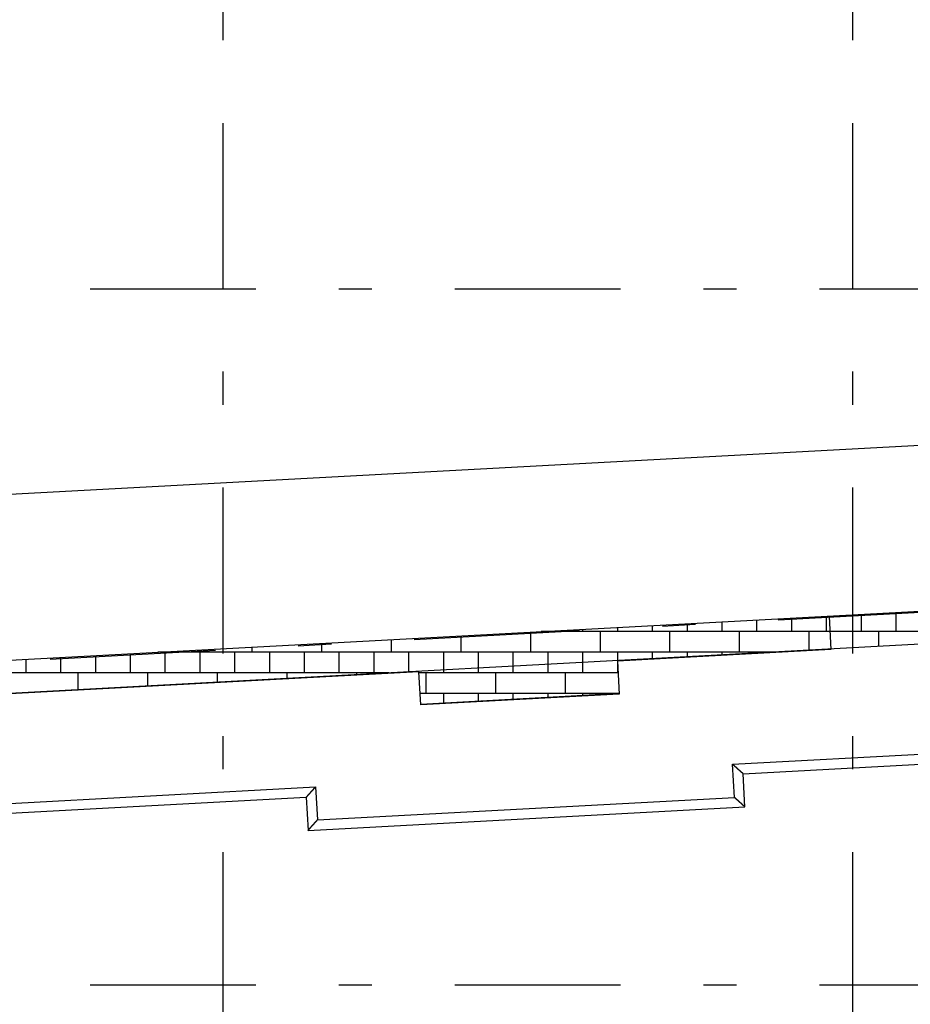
# Model space of a CAD drawing. Extents: x 2 to 87, y -108 to 11.
# Tile 19 of 210: x 24.91 to 27.6, y -93.57 to -90.6. Entities that reach past the tile are written whole.
import ezdxf

# ---------------------------------------------------------------- set-up
doc = ezdxf.new("R2010")
doc.units = 0
doc.header["$MEASUREMENT"] = 0
doc.linetypes.add('DASHDOT', pattern=[1, 0.5, -0.25, 0, -0.25])
for name, color, linetype in [('11', 7, 'CONTINUOUS'), ('18', 7, 'CONTINUOUS'), ('2', 7, 'CONTINUOUS'), ('5', 7, 'CONTINUOUS')]:
    doc.layers.add(name, color=color, linetype=linetype)

msp = doc.modelspace()

# ---------------------------------------------------------------- linework, layer by layer
at = {"layer": '11', "color": 62, "linetype": 'Continuous'}
for p, q in [((31.7703, -92.1576), (27.3568, -92.3961)), ((27.3568, -92.3961), (27.3622, -92.4959)), ((27.3622, -92.4959), (26.7184, -92.5307)), ((26.7184, -92.5307), (26.7238, -92.6305)), ((26.1193, -92.5631), (24.4667, -92.6523)), ((26.1247, -92.6629), (26.1193, -92.5631)), ((26.7238, -92.6305), (26.1247, -92.6629)), ((27.0658, -92.8424), (27.7095, -92.8076)), ((27.0712, -92.9423), (27.0658, -92.8424)), ((27.0973, -92.8707), (27.7411, -92.836)), ((27.1027, -92.9706), (27.0973, -92.8707)), ((24.814, -92.9641), (25.8076, -92.9104)), ((25.8076, -92.9104), (25.813, -93.0102)), ((24.8456, -92.9924), (25.7793, -92.942)), ((25.7793, -92.942), (25.7847, -93.0418)), ((25.813, -93.0102), (27.0712, -92.9423)), ((25.7847, -93.0418), (27.1027, -92.9706))]:
    msp.add_line(p, q, dxfattribs=at)
for points in [[(27.0739, -92.8497), (27.0738, -92.8496), (27.0737, -92.8495), (27.0736, -92.8494), (27.0735, -92.8493), (27.0733, -92.8492), (27.0732, -92.8491), (27.0731, -92.849), (27.073, -92.849), (27.0729, -92.8489), (27.0728, -92.8488), (27.0727, -92.8487), (27.0726, -92.8486), (27.0725, -92.8485), (27.0724, -92.8484), (27.0723, -92.8483), (27.0722, -92.8482), (27.0721, -92.8481), (27.072, -92.8481), (27.0719, -92.848), (27.0718, -92.8479), (27.0717, -92.8478), (27.0716, -92.8477), (27.0715, -92.8476), (27.0714, -92.8475), (27.0713, -92.8474), (27.0712, -92.8473), (27.0711, -92.8472), (27.071, -92.8471), (27.0709, -92.8471), (27.0708, -92.847), (27.0707, -92.8469), (27.0706, -92.8468), (27.0705, -92.8467), (27.0704, -92.8466), (27.0703, -92.8465), (27.0702, -92.8464), (27.0701, -92.8463), (27.07, -92.8462), (27.0699, -92.8461), (27.0698, -92.846), (27.0697, -92.846), (27.0696, -92.8459), (27.0695, -92.8458), (27.0694, -92.8457), (27.0693, -92.8456), (27.0692, -92.8455), (27.0691, -92.8454), (27.069, -92.8453), (27.0689, -92.8452), (27.0688, -92.8451), (27.0687, -92.845), (27.0686, -92.8449), (27.0685, -92.8448), (27.0683, -92.8448), (27.0682, -92.8447), (27.0681, -92.8446), (27.068, -92.8445), (27.0679, -92.8444), (27.0678, -92.8443), (27.0677, -92.8442), (27.0676, -92.8441), (27.0675, -92.844), (27.0674, -92.8439), (27.0673, -92.8438), (27.0672, -92.8437), (27.0671, -92.8436), (27.067, -92.8435), (27.0669, -92.8434), (27.0668, -92.8434), (27.0667, -92.8433), (27.0666, -92.8432), (27.0665, -92.8431), (27.0664, -92.843), (27.0663, -92.8429), (27.0662, -92.8428), (27.0661, -92.8427), (27.066, -92.8426), (27.0659, -92.8425), (27.0658, -92.8424)], [(27.0833, -92.8581), (27.0832, -92.858), (27.0831, -92.8579), (27.083, -92.8579), (27.0829, -92.8578), (27.0828, -92.8577), (27.0827, -92.8576), (27.0826, -92.8576), (27.0826, -92.8575), (27.0825, -92.8574), (27.0824, -92.8573), (27.0823, -92.8572), (27.0822, -92.8572), (27.0821, -92.8571), (27.082, -92.857), (27.0819, -92.8569), (27.0818, -92.8568), (27.0818, -92.8568), (27.0817, -92.8567), (27.0816, -92.8566), (27.0815, -92.8565), (27.0814, -92.8564), (27.0813, -92.8564), (27.0812, -92.8563), (27.0811, -92.8562), (27.081, -92.8561), (27.0809, -92.856), (27.0809, -92.856), (27.0808, -92.8559), (27.0807, -92.8558), (27.0806, -92.8557), (27.0805, -92.8556), (27.0804, -92.8556), (27.0803, -92.8555), (27.0802, -92.8554), (27.0801, -92.8553), (27.08, -92.8552), (27.0799, -92.8551), (27.0798, -92.8551), (27.0798, -92.855), (27.0797, -92.8549), (27.0796, -92.8548), (27.0795, -92.8547), (27.0794, -92.8546), (27.0793, -92.8546), (27.0792, -92.8545), (27.0791, -92.8544), (27.079, -92.8543), (27.0789, -92.8542), (27.0788, -92.8541), (27.0787, -92.854), (27.0786, -92.854), (27.0785, -92.8539), (27.0784, -92.8538), (27.0783, -92.8537), (27.0783, -92.8536), (27.0782, -92.8535), (27.0781, -92.8534), (27.078, -92.8534), (27.0779, -92.8533), (27.0778, -92.8532), (27.0777, -92.8531), (27.0776, -92.853), (27.0775, -92.8529), (27.0774, -92.8528), (27.0773, -92.8528), (27.0772, -92.8527), (27.0771, -92.8526), (27.077, -92.8525), (27.0769, -92.8524), (27.0768, -92.8523), (27.0767, -92.8522), (27.0766, -92.8521), (27.0765, -92.8521), (27.0764, -92.852), (27.0763, -92.8519), (27.0762, -92.8518), (27.0761, -92.8517), (27.076, -92.8516), (27.0759, -92.8515), (27.0758, -92.8514), (27.0757, -92.8514), (27.0756, -92.8513), (27.0755, -92.8512), (27.0754, -92.8511), (27.0753, -92.851), (27.0752, -92.8509), (27.0751, -92.8508), (27.075, -92.8507), (27.0749, -92.8506), (27.0748, -92.8506), (27.0747, -92.8505), (27.0746, -92.8504), (27.0745, -92.8503), (27.0744, -92.8502), (27.0744, -92.8501), (27.0743, -92.85), (27.0742, -92.8499), (27.0741, -92.8498), (27.074, -92.8498), (27.0739, -92.8497)], [(27.0908, -92.8649), (27.0907, -92.8648), (27.0907, -92.8647), (27.0906, -92.8647), (27.0905, -92.8646), (27.0905, -92.8646), (27.0904, -92.8645), (27.0903, -92.8645), (27.0903, -92.8644), (27.0902, -92.8643), (27.0901, -92.8643), (27.0901, -92.8642), (27.09, -92.8642), (27.0899, -92.8641), (27.0899, -92.864), (27.0898, -92.864), (27.0897, -92.8639), (27.0897, -92.8639), (27.0896, -92.8638), (27.0895, -92.8637), (27.0895, -92.8637), (27.0894, -92.8636), (27.0893, -92.8636), (27.0893, -92.8635), (27.0892, -92.8634), (27.0891, -92.8634), (27.0891, -92.8633), (27.089, -92.8632), (27.0889, -92.8632), (27.0888, -92.8631), (27.0888, -92.8631), (27.0887, -92.863), (27.0886, -92.8629), (27.0886, -92.8629), (27.0885, -92.8628), (27.0884, -92.8627), (27.0883, -92.8627), (27.0883, -92.8626), (27.0882, -92.8625), (27.0881, -92.8625), (27.0881, -92.8624), (27.088, -92.8623), (27.0879, -92.8623), (27.0878, -92.8622), (27.0878, -92.8621), (27.0877, -92.8621), (27.0876, -92.862), (27.0875, -92.8619), (27.0875, -92.8619), (27.0874, -92.8618), (27.0873, -92.8617), (27.0872, -92.8617), (27.0872, -92.8616), (27.0871, -92.8615), (27.087, -92.8615), (27.0869, -92.8614), (27.0868, -92.8613), (27.0868, -92.8613), (27.0867, -92.8612), (27.0866, -92.8611), (27.0865, -92.8611), (27.0865, -92.861), (27.0864, -92.8609), (27.0863, -92.8608), (27.0862, -92.8608), (27.0861, -92.8607), (27.0861, -92.8606), (27.086, -92.8606), (27.0859, -92.8605), (27.0858, -92.8604), (27.0857, -92.8603), (27.0857, -92.8603), (27.0856, -92.8602), (27.0855, -92.8601), (27.0854, -92.8601), (27.0853, -92.86), (27.0853, -92.8599), (27.0852, -92.8598), (27.0851, -92.8598), (27.085, -92.8597), (27.0849, -92.8596), (27.0849, -92.8595), (27.0848, -92.8595), (27.0847, -92.8594), (27.0846, -92.8593), (27.0845, -92.8592), (27.0844, -92.8592), (27.0844, -92.8591), (27.0843, -92.859), (27.0842, -92.8589), (27.0841, -92.8589), (27.084, -92.8588), (27.0839, -92.8587), (27.0838, -92.8586), (27.0838, -92.8586), (27.0837, -92.8585), (27.0836, -92.8584), (27.0835, -92.8583), (27.0834, -92.8583), (27.0833, -92.8582), (27.0833, -92.8581)], [(27.0957, -92.8692), (27.0956, -92.8692), (27.0956, -92.8692), (27.0956, -92.8691), (27.0955, -92.8691), (27.0955, -92.8691), (27.0954, -92.869), (27.0954, -92.869), (27.0954, -92.869), (27.0953, -92.869), (27.0953, -92.8689), (27.0953, -92.8689), (27.0952, -92.8689), (27.0952, -92.8688), (27.0952, -92.8688), (27.0951, -92.8688), (27.0951, -92.8687), (27.095, -92.8687), (27.095, -92.8686), (27.095, -92.8686), (27.0949, -92.8686), (27.0949, -92.8685), (27.0948, -92.8685), (27.0948, -92.8685), (27.0948, -92.8684), (27.0947, -92.8684), (27.0947, -92.8684), (27.0946, -92.8683), (27.0946, -92.8683), (27.0946, -92.8682), (27.0945, -92.8682), (27.0945, -92.8682), (27.0944, -92.8681), (27.0944, -92.8681), (27.0943, -92.8681), (27.0943, -92.868), (27.0942, -92.868), (27.0942, -92.8679), (27.0942, -92.8679), (27.0941, -92.8678), (27.0941, -92.8678), (27.094, -92.8678), (27.094, -92.8677), (27.0939, -92.8677), (27.0939, -92.8676), (27.0938, -92.8676), (27.0938, -92.8676), (27.0937, -92.8675), (27.0937, -92.8675), (27.0936, -92.8674), (27.0936, -92.8674), (27.0935, -92.8673), (27.0935, -92.8673), (27.0934, -92.8673), (27.0934, -92.8672), (27.0933, -92.8672), (27.0933, -92.8671), (27.0932, -92.8671), (27.0932, -92.867), (27.0931, -92.867), (27.0931, -92.8669), (27.093, -92.8669), (27.093, -92.8668), (27.0929, -92.8668), (27.0929, -92.8667), (27.0928, -92.8667), (27.0928, -92.8666), (27.0927, -92.8666), (27.0927, -92.8666), (27.0926, -92.8665), (27.0926, -92.8665), (27.0925, -92.8664), (27.0924, -92.8664), (27.0924, -92.8663), (27.0923, -92.8663), (27.0923, -92.8662), (27.0922, -92.8662), (27.0922, -92.8661), (27.0921, -92.8661), (27.0921, -92.866), (27.092, -92.866), (27.0919, -92.8659), (27.0919, -92.8658), (27.0918, -92.8658), (27.0918, -92.8657), (27.0917, -92.8657), (27.0916, -92.8656), (27.0916, -92.8656), (27.0915, -92.8655), (27.0915, -92.8655), (27.0914, -92.8654), (27.0913, -92.8654), (27.0913, -92.8653), (27.0912, -92.8653), (27.0912, -92.8652), (27.0911, -92.8651), (27.091, -92.8651), (27.091, -92.865), (27.0909, -92.865), (27.0908, -92.8649), (27.0908, -92.8649)], [(27.0973, -92.8707), (27.0973, -92.8707), (27.0973, -92.8707), (27.0973, -92.8707), (27.0973, -92.8707), (27.0973, -92.8707), (27.0973, -92.8707), (27.0973, -92.8707), (27.0973, -92.8707), (27.0973, -92.8707), (27.0973, -92.8707), (27.0973, -92.8707), (27.0973, -92.8707), (27.0973, -92.8707), (27.0973, -92.8707), (27.0973, -92.8707), (27.0973, -92.8707), (27.0973, -92.8707), (27.0973, -92.8707), (27.0973, -92.8707), (27.0973, -92.8707), (27.0973, -92.8707), (27.0973, -92.8707), (27.0972, -92.8707), (27.0972, -92.8707), (27.0972, -92.8706), (27.0972, -92.8706), (27.0972, -92.8706), (27.0972, -92.8706), (27.0972, -92.8706), (27.0972, -92.8706), (27.0972, -92.8706), (27.0972, -92.8706), (27.0972, -92.8706), (27.0971, -92.8706), (27.0971, -92.8706), (27.0971, -92.8705), (27.0971, -92.8705), (27.0971, -92.8705), (27.0971, -92.8705), (27.0971, -92.8705), (27.0971, -92.8705), (27.097, -92.8705), (27.097, -92.8705), (27.097, -92.8705), (27.097, -92.8704), (27.097, -92.8704), (27.097, -92.8704), (27.0969, -92.8704), (27.0969, -92.8704), (27.0969, -92.8704), (27.0969, -92.8704), (27.0969, -92.8703), (27.0969, -92.8703), (27.0968, -92.8703), (27.0968, -92.8703), (27.0968, -92.8703), (27.0968, -92.8703), (27.0968, -92.8702), (27.0967, -92.8702), (27.0967, -92.8702), (27.0967, -92.8702), (27.0967, -92.8702), (27.0967, -92.8701), (27.0966, -92.8701), (27.0966, -92.8701), (27.0966, -92.8701), (27.0966, -92.8701), (27.0966, -92.87), (27.0965, -92.87), (27.0965, -92.87), (27.0965, -92.87), (27.0965, -92.87), (27.0964, -92.8699), (27.0964, -92.8699), (27.0964, -92.8699), (27.0964, -92.8699), (27.0963, -92.8698), (27.0963, -92.8698), (27.0963, -92.8698), (27.0963, -92.8698), (27.0962, -92.8698), (27.0962, -92.8697), (27.0962, -92.8697), (27.0961, -92.8697), (27.0961, -92.8697), (27.0961, -92.8696), (27.0961, -92.8696), (27.096, -92.8696), (27.096, -92.8695), (27.096, -92.8695), (27.0959, -92.8695), (27.0959, -92.8695), (27.0959, -92.8694), (27.0958, -92.8694), (27.0958, -92.8694), (27.0958, -92.8694), (27.0958, -92.8693), (27.0957, -92.8693), (27.0957, -92.8693), (27.0957, -92.8692)], [(25.8003, -92.9185), (25.8004, -92.9184), (25.8005, -92.9183), (25.8006, -92.9182), (25.8007, -92.9181), (25.8008, -92.918), (25.8009, -92.9179), (25.801, -92.9178), (25.8011, -92.9177), (25.8011, -92.9176), (25.8012, -92.9175), (25.8013, -92.9174), (25.8014, -92.9173), (25.8015, -92.9172), (25.8016, -92.9171), (25.8017, -92.917), (25.8018, -92.9169), (25.8019, -92.9168), (25.802, -92.9167), (25.802, -92.9166), (25.8021, -92.9165), (25.8022, -92.9164), (25.8023, -92.9163), (25.8024, -92.9161), (25.8025, -92.916), (25.8026, -92.9159), (25.8027, -92.9158), (25.8028, -92.9157), (25.8029, -92.9156), (25.8029, -92.9155), (25.803, -92.9154), (25.8031, -92.9153), (25.8032, -92.9152), (25.8033, -92.9151), (25.8034, -92.915), (25.8035, -92.9149), (25.8036, -92.9148), (25.8037, -92.9147), (25.8038, -92.9146), (25.8039, -92.9145), (25.804, -92.9144), (25.804, -92.9143), (25.8041, -92.9142), (25.8042, -92.9141), (25.8043, -92.914), (25.8044, -92.9139), (25.8045, -92.9138), (25.8046, -92.9137), (25.8047, -92.9136), (25.8048, -92.9135), (25.8049, -92.9134), (25.805, -92.9133), (25.8051, -92.9132), (25.8052, -92.9131), (25.8052, -92.913), (25.8053, -92.9129), (25.8054, -92.9128), (25.8055, -92.9127), (25.8056, -92.9126), (25.8057, -92.9125), (25.8058, -92.9123), (25.8059, -92.9122), (25.806, -92.9121), (25.8061, -92.912), (25.8062, -92.9119), (25.8063, -92.9118), (25.8064, -92.9117), (25.8065, -92.9116), (25.8066, -92.9115), (25.8067, -92.9114), (25.8067, -92.9113), (25.8068, -92.9112), (25.8069, -92.9111), (25.807, -92.911), (25.8071, -92.9109), (25.8072, -92.9108), (25.8073, -92.9107), (25.8074, -92.9106), (25.8075, -92.9105), (25.8076, -92.9104)], [(25.7793, -92.942), (25.7793, -92.942), (25.7793, -92.942), (25.7793, -92.942), (25.7793, -92.942), (25.7793, -92.942), (25.7793, -92.942), (25.7793, -92.9419), (25.7793, -92.9419), (25.7793, -92.9419), (25.7793, -92.9419), (25.7793, -92.9419), (25.7793, -92.9419), (25.7793, -92.9419), (25.7793, -92.9419), (25.7793, -92.9419), (25.7793, -92.9419), (25.7793, -92.9419), (25.7793, -92.9419), (25.7793, -92.9419), (25.7793, -92.9419), (25.7793, -92.9419), (25.7793, -92.9419), (25.7793, -92.9419), (25.7793, -92.9419), (25.7794, -92.9419), (25.7794, -92.9418), (25.7794, -92.9418), (25.7794, -92.9418), (25.7794, -92.9418), (25.7794, -92.9418), (25.7794, -92.9418), (25.7794, -92.9418), (25.7794, -92.9418), (25.7794, -92.9418), (25.7794, -92.9417), (25.7795, -92.9417), (25.7795, -92.9417), (25.7795, -92.9417), (25.7795, -92.9417), (25.7795, -92.9417), (25.7795, -92.9417), (25.7795, -92.9417), (25.7795, -92.9416), (25.7796, -92.9416), (25.7796, -92.9416), (25.7796, -92.9416), (25.7796, -92.9416), (25.7796, -92.9416), (25.7796, -92.9415), (25.7796, -92.9415), (25.7797, -92.9415), (25.7797, -92.9415), (25.7797, -92.9415), (25.7797, -92.9415), (25.7797, -92.9414), (25.7797, -92.9414), (25.7798, -92.9414), (25.7798, -92.9414), (25.7798, -92.9414), (25.7798, -92.9413), (25.7798, -92.9413), (25.7798, -92.9413), (25.7799, -92.9413), (25.7799, -92.9413), (25.7799, -92.9412), (25.7799, -92.9412), (25.7799, -92.9412), (25.78, -92.9412), (25.78, -92.9412), (25.78, -92.9411), (25.78, -92.9411), (25.78, -92.9411), (25.7801, -92.9411), (25.7801, -92.941), (25.7801, -92.941), (25.7801, -92.941), (25.7802, -92.941), (25.7802, -92.9409), (25.7802, -92.9409), (25.7802, -92.9409), (25.7803, -92.9408), (25.7803, -92.9408), (25.7803, -92.9408), (25.7803, -92.9408), (25.7804, -92.9407), (25.7804, -92.9407), (25.7804, -92.9407), (25.7804, -92.9407), (25.7805, -92.9406), (25.7805, -92.9406), (25.7805, -92.9406), (25.7805, -92.9405), (25.7806, -92.9405), (25.7806, -92.9405), (25.7806, -92.9404), (25.7807, -92.9404), (25.7807, -92.9404), (25.7807, -92.9403), (25.7807, -92.9403), (25.7808, -92.9403)], [(25.7808, -92.9403), (25.7808, -92.9402), (25.7808, -92.9402), (25.7809, -92.9402), (25.7809, -92.9401), (25.7809, -92.9401), (25.781, -92.9401), (25.781, -92.94), (25.781, -92.94), (25.7811, -92.94), (25.7811, -92.9399), (25.7811, -92.9399), (25.7812, -92.9399), (25.7812, -92.9398), (25.7812, -92.9398), (25.7813, -92.9397), (25.7813, -92.9397), (25.7813, -92.9397), (25.7814, -92.9396), (25.7814, -92.9396), (25.7814, -92.9395), (25.7815, -92.9395), (25.7815, -92.9395), (25.7815, -92.9394), (25.7816, -92.9394), (25.7816, -92.9393), (25.7816, -92.9393), (25.7817, -92.9393), (25.7817, -92.9392), (25.7818, -92.9392), (25.7818, -92.9391), (25.7818, -92.9391), (25.7819, -92.939), (25.7819, -92.939), (25.782, -92.939), (25.782, -92.9389), (25.782, -92.9389), (25.7821, -92.9388), (25.7821, -92.9388), (25.7822, -92.9387), (25.7822, -92.9387), (25.7822, -92.9386), (25.7823, -92.9386), (25.7823, -92.9385), (25.7824, -92.9385), (25.7824, -92.9385), (25.7824, -92.9384), (25.7825, -92.9384), (25.7825, -92.9383), (25.7826, -92.9383), (25.7826, -92.9382), (25.7827, -92.9382), (25.7827, -92.9381), (25.7828, -92.9381), (25.7828, -92.938), (25.7828, -92.938), (25.7829, -92.9379), (25.7829, -92.9379), (25.783, -92.9378), (25.783, -92.9378), (25.7831, -92.9377), (25.7831, -92.9377), (25.7832, -92.9376), (25.7832, -92.9376), (25.7833, -92.9375), (25.7833, -92.9374), (25.7834, -92.9374), (25.7834, -92.9373), (25.7835, -92.9373), (25.7835, -92.9372), (25.7835, -92.9372), (25.7836, -92.9371), (25.7836, -92.9371), (25.7837, -92.937), (25.7837, -92.937), (25.7838, -92.9369), (25.7838, -92.9368), (25.7839, -92.9368), (25.784, -92.9367), (25.784, -92.9367), (25.7841, -92.9366), (25.7841, -92.9366), (25.7842, -92.9365), (25.7842, -92.9364), (25.7843, -92.9364), (25.7843, -92.9363), (25.7844, -92.9363), (25.7844, -92.9362), (25.7845, -92.9361), (25.7845, -92.9361), (25.7846, -92.936), (25.7846, -92.936), (25.7847, -92.9359), (25.7847, -92.9358), (25.7848, -92.9358), (25.7849, -92.9357), (25.7849, -92.9357), (25.785, -92.9356), (25.785, -92.9355), (25.7851, -92.9355), (25.7851, -92.9354)], [(25.7851, -92.9354), (25.7852, -92.9353), (25.7853, -92.9353), (25.7853, -92.9352), (25.7854, -92.9352), (25.7854, -92.9351), (25.7855, -92.935), (25.7855, -92.935), (25.7856, -92.9349), (25.7857, -92.9348), (25.7857, -92.9348), (25.7858, -92.9347), (25.7858, -92.9346), (25.7859, -92.9346), (25.786, -92.9345), (25.786, -92.9344), (25.7861, -92.9344), (25.7861, -92.9343), (25.7862, -92.9342), (25.7863, -92.9342), (25.7863, -92.9341), (25.7864, -92.934), (25.7864, -92.934), (25.7865, -92.9339), (25.7866, -92.9338), (25.7866, -92.9337), (25.7867, -92.9337), (25.7868, -92.9336), (25.7868, -92.9335), (25.7869, -92.9335), (25.7869, -92.9334), (25.787, -92.9333), (25.7871, -92.9333), (25.7871, -92.9332), (25.7872, -92.9331), (25.7873, -92.933), (25.7873, -92.933), (25.7874, -92.9329), (25.7875, -92.9328), (25.7875, -92.9327), (25.7876, -92.9327), (25.7877, -92.9326), (25.7877, -92.9325), (25.7878, -92.9325), (25.7879, -92.9324), (25.7879, -92.9323), (25.788, -92.9322), (25.7881, -92.9322), (25.7881, -92.9321), (25.7882, -92.932), (25.7883, -92.9319), (25.7883, -92.9319), (25.7884, -92.9318), (25.7885, -92.9317), (25.7885, -92.9316), (25.7886, -92.9315), (25.7887, -92.9315), (25.7887, -92.9314), (25.7888, -92.9313), (25.7889, -92.9312), (25.7889, -92.9312), (25.789, -92.9311), (25.7891, -92.931), (25.7892, -92.9309), (25.7892, -92.9308), (25.7893, -92.9308), (25.7894, -92.9307), (25.7894, -92.9306), (25.7895, -92.9305), (25.7896, -92.9304), (25.7897, -92.9304), (25.7897, -92.9303), (25.7898, -92.9302), (25.7899, -92.9301), (25.79, -92.93), (25.79, -92.93), (25.7901, -92.9299), (25.7902, -92.9298), (25.7902, -92.9297), (25.7903, -92.9296), (25.7904, -92.9296), (25.7905, -92.9295), (25.7905, -92.9294), (25.7906, -92.9293), (25.7907, -92.9292), (25.7908, -92.9291), (25.7908, -92.9291), (25.7909, -92.929), (25.791, -92.9289), (25.7911, -92.9288), (25.7911, -92.9287), (25.7912, -92.9286), (25.7913, -92.9286), (25.7914, -92.9285), (25.7914, -92.9284), (25.7915, -92.9283), (25.7916, -92.9282), (25.7917, -92.9281), (25.7918, -92.928), (25.7918, -92.928), (25.7919, -92.9279)], [(25.7919, -92.9279), (25.792, -92.9278), (25.7921, -92.9277), (25.7921, -92.9276), (25.7922, -92.9275), (25.7923, -92.9274), (25.7924, -92.9273), (25.7925, -92.9273), (25.7925, -92.9272), (25.7926, -92.9271), (25.7927, -92.927), (25.7928, -92.9269), (25.7928, -92.9268), (25.7929, -92.9267), (25.793, -92.9266), (25.7931, -92.9266), (25.7932, -92.9265), (25.7932, -92.9264), (25.7933, -92.9263), (25.7934, -92.9262), (25.7935, -92.9261), (25.7936, -92.926), (25.7936, -92.9259), (25.7937, -92.9258), (25.7938, -92.9257), (25.7939, -92.9257), (25.794, -92.9256), (25.794, -92.9255), (25.7941, -92.9254), (25.7942, -92.9253), (25.7943, -92.9252), (25.7944, -92.9251), (25.7945, -92.925), (25.7945, -92.9249), (25.7946, -92.9248), (25.7947, -92.9247), (25.7948, -92.9247), (25.7949, -92.9246), (25.7949, -92.9245), (25.795, -92.9244), (25.7951, -92.9243), (25.7952, -92.9242), (25.7953, -92.9241), (25.7954, -92.924), (25.7955, -92.9239), (25.7955, -92.9238), (25.7956, -92.9237), (25.7957, -92.9236), (25.7958, -92.9235), (25.7959, -92.9234), (25.796, -92.9233), (25.796, -92.9233), (25.7961, -92.9232), (25.7962, -92.9231), (25.7963, -92.923), (25.7964, -92.9229), (25.7965, -92.9228), (25.7966, -92.9227), (25.7966, -92.9226), (25.7967, -92.9225), (25.7968, -92.9224), (25.7969, -92.9223), (25.797, -92.9222), (25.7971, -92.9221), (25.7972, -92.922), (25.7973, -92.9219), (25.7973, -92.9218), (25.7974, -92.9217), (25.7975, -92.9216), (25.7976, -92.9215), (25.7977, -92.9214), (25.7978, -92.9213), (25.7979, -92.9212), (25.7979, -92.9211), (25.798, -92.921), (25.7981, -92.9209), (25.7982, -92.9208), (25.7983, -92.9207), (25.7984, -92.9206), (25.7985, -92.9206), (25.7986, -92.9205), (25.7987, -92.9204), (25.7987, -92.9203), (25.7988, -92.9202), (25.7989, -92.9201), (25.799, -92.92), (25.7991, -92.9199), (25.7992, -92.9198), (25.7993, -92.9197), (25.7994, -92.9196), (25.7994, -92.9195), (25.7995, -92.9194), (25.7996, -92.9193), (25.7997, -92.9192), (25.7998, -92.9191), (25.7999, -92.919), (25.8, -92.9189), (25.8001, -92.9188), (25.8002, -92.9187), (25.8002, -92.9186), (25.8003, -92.9185)], [(27.0792, -92.9495), (27.0791, -92.9494), (27.079, -92.9493), (27.0789, -92.9493), (27.0788, -92.9492), (27.0787, -92.9491), (27.0786, -92.949), (27.0785, -92.9489), (27.0784, -92.9488), (27.0783, -92.9487), (27.0782, -92.9486), (27.0781, -92.9485), (27.078, -92.9484), (27.0779, -92.9483), (27.0778, -92.9483), (27.0777, -92.9482), (27.0776, -92.9481), (27.0775, -92.948), (27.0774, -92.9479), (27.0773, -92.9478), (27.0772, -92.9477), (27.0771, -92.9476), (27.077, -92.9475), (27.0769, -92.9474), (27.0768, -92.9473), (27.0767, -92.9473), (27.0766, -92.9472), (27.0765, -92.9471), (27.0764, -92.947), (27.0763, -92.9469), (27.0762, -92.9468), (27.0761, -92.9467), (27.076, -92.9466), (27.0759, -92.9465), (27.0758, -92.9464), (27.0757, -92.9463), (27.0756, -92.9462), (27.0755, -92.9462), (27.0754, -92.9461), (27.0753, -92.946), (27.0752, -92.9459), (27.0751, -92.9458), (27.075, -92.9457), (27.0749, -92.9456), (27.0748, -92.9455), (27.0747, -92.9454), (27.0746, -92.9453), (27.0745, -92.9452), (27.0744, -92.9451), (27.0743, -92.945), (27.0742, -92.945), (27.0741, -92.9449), (27.074, -92.9448), (27.0739, -92.9447), (27.0738, -92.9446), (27.0737, -92.9445), (27.0736, -92.9444), (27.0735, -92.9443), (27.0734, -92.9442), (27.0733, -92.9441), (27.0731, -92.944), (27.073, -92.9439), (27.0729, -92.9438), (27.0728, -92.9437), (27.0727, -92.9437), (27.0726, -92.9436), (27.0725, -92.9435), (27.0724, -92.9434), (27.0723, -92.9433), (27.0722, -92.9432), (27.0721, -92.9431), (27.072, -92.943), (27.0719, -92.9429), (27.0718, -92.9428), (27.0717, -92.9427), (27.0716, -92.9426), (27.0715, -92.9425), (27.0714, -92.9424), (27.0713, -92.9424), (27.0712, -92.9423)], [(27.0886, -92.958), (27.0886, -92.9579), (27.0885, -92.9578), (27.0884, -92.9577), (27.0883, -92.9576), (27.0882, -92.9576), (27.0881, -92.9575), (27.088, -92.9574), (27.0879, -92.9573), (27.0879, -92.9573), (27.0878, -92.9572), (27.0877, -92.9571), (27.0876, -92.957), (27.0875, -92.9569), (27.0874, -92.9569), (27.0873, -92.9568), (27.0872, -92.9567), (27.0872, -92.9566), (27.0871, -92.9565), (27.087, -92.9565), (27.0869, -92.9564), (27.0868, -92.9563), (27.0867, -92.9562), (27.0866, -92.9561), (27.0865, -92.9561), (27.0864, -92.956), (27.0863, -92.9559), (27.0863, -92.9558), (27.0862, -92.9557), (27.0861, -92.9556), (27.086, -92.9556), (27.0859, -92.9555), (27.0858, -92.9554), (27.0857, -92.9553), (27.0856, -92.9552), (27.0855, -92.9552), (27.0854, -92.9551), (27.0853, -92.955), (27.0852, -92.9549), (27.0852, -92.9548), (27.0851, -92.9547), (27.085, -92.9547), (27.0849, -92.9546), (27.0848, -92.9545), (27.0847, -92.9544), (27.0846, -92.9543), (27.0845, -92.9542), (27.0844, -92.9541), (27.0843, -92.9541), (27.0842, -92.954), (27.0841, -92.9539), (27.084, -92.9538), (27.0839, -92.9537), (27.0838, -92.9536), (27.0837, -92.9536), (27.0836, -92.9535), (27.0836, -92.9534), (27.0835, -92.9533), (27.0834, -92.9532), (27.0833, -92.9531), (27.0832, -92.953), (27.0831, -92.953), (27.083, -92.9529), (27.0829, -92.9528), (27.0828, -92.9527), (27.0827, -92.9526), (27.0826, -92.9525), (27.0825, -92.9524), (27.0824, -92.9524), (27.0823, -92.9523), (27.0822, -92.9522), (27.0821, -92.9521), (27.082, -92.952), (27.0819, -92.9519), (27.0818, -92.9518), (27.0817, -92.9517), (27.0816, -92.9517), (27.0815, -92.9516), (27.0814, -92.9515), (27.0813, -92.9514), (27.0812, -92.9513), (27.0811, -92.9512), (27.081, -92.9511), (27.0809, -92.951), (27.0808, -92.9509), (27.0807, -92.9509), (27.0806, -92.9508), (27.0805, -92.9507), (27.0804, -92.9506), (27.0803, -92.9505), (27.0802, -92.9504), (27.0801, -92.9503), (27.08, -92.9502), (27.0799, -92.9501), (27.0798, -92.9501), (27.0797, -92.95), (27.0796, -92.9499), (27.0795, -92.9498), (27.0794, -92.9497), (27.0793, -92.9496), (27.0792, -92.9495)], [(27.0962, -92.9647), (27.0961, -92.9647), (27.0961, -92.9646), (27.096, -92.9645), (27.0959, -92.9645), (27.0959, -92.9644), (27.0958, -92.9644), (27.0957, -92.9643), (27.0957, -92.9643), (27.0956, -92.9642), (27.0955, -92.9641), (27.0955, -92.9641), (27.0954, -92.964), (27.0953, -92.964), (27.0953, -92.9639), (27.0952, -92.9638), (27.0951, -92.9638), (27.0951, -92.9637), (27.095, -92.9637), (27.0949, -92.9636), (27.0949, -92.9635), (27.0948, -92.9635), (27.0947, -92.9634), (27.0947, -92.9634), (27.0946, -92.9633), (27.0945, -92.9632), (27.0944, -92.9632), (27.0944, -92.9631), (27.0943, -92.963), (27.0942, -92.963), (27.0942, -92.9629), (27.0941, -92.9629), (27.094, -92.9628), (27.094, -92.9627), (27.0939, -92.9627), (27.0938, -92.9626), (27.0937, -92.9625), (27.0937, -92.9625), (27.0936, -92.9624), (27.0935, -92.9623), (27.0934, -92.9623), (27.0934, -92.9622), (27.0933, -92.9621), (27.0932, -92.9621), (27.0932, -92.962), (27.0931, -92.9619), (27.093, -92.9619), (27.0929, -92.9618), (27.0929, -92.9617), (27.0928, -92.9617), (27.0927, -92.9616), (27.0926, -92.9615), (27.0926, -92.9615), (27.0925, -92.9614), (27.0924, -92.9613), (27.0923, -92.9613), (27.0922, -92.9612), (27.0922, -92.9611), (27.0921, -92.961), (27.092, -92.961), (27.0919, -92.9609), (27.0919, -92.9608), (27.0918, -92.9608), (27.0917, -92.9607), (27.0916, -92.9606), (27.0915, -92.9606), (27.0915, -92.9605), (27.0914, -92.9604), (27.0913, -92.9603), (27.0912, -92.9603), (27.0911, -92.9602), (27.0911, -92.9601), (27.091, -92.9601), (27.0909, -92.96), (27.0908, -92.9599), (27.0907, -92.9598), (27.0907, -92.9598), (27.0906, -92.9597), (27.0905, -92.9596), (27.0904, -92.9595), (27.0903, -92.9595), (27.0902, -92.9594), (27.0902, -92.9593), (27.0901, -92.9592), (27.09, -92.9592), (27.0899, -92.9591), (27.0898, -92.959), (27.0897, -92.9589), (27.0897, -92.9589), (27.0896, -92.9588), (27.0895, -92.9587), (27.0894, -92.9586), (27.0893, -92.9586), (27.0892, -92.9585), (27.0892, -92.9584), (27.0891, -92.9583), (27.089, -92.9583), (27.0889, -92.9582), (27.0888, -92.9581), (27.0887, -92.958), (27.0886, -92.958)], [(27.101, -92.9691), (27.101, -92.9691), (27.101, -92.969), (27.1009, -92.969), (27.1009, -92.969), (27.1009, -92.9689), (27.1008, -92.9689), (27.1008, -92.9689), (27.1008, -92.9688), (27.1007, -92.9688), (27.1007, -92.9688), (27.1007, -92.9687), (27.1006, -92.9687), (27.1006, -92.9687), (27.1005, -92.9686), (27.1005, -92.9686), (27.1005, -92.9686), (27.1004, -92.9685), (27.1004, -92.9685), (27.1004, -92.9685), (27.1003, -92.9684), (27.1003, -92.9684), (27.1002, -92.9684), (27.1002, -92.9683), (27.1002, -92.9683), (27.1001, -92.9683), (27.1001, -92.9682), (27.1, -92.9682), (27.1, -92.9681), (27.0999, -92.9681), (27.0999, -92.9681), (27.0999, -92.968), (27.0998, -92.968), (27.0998, -92.9679), (27.0997, -92.9679), (27.0997, -92.9679), (27.0996, -92.9678), (27.0996, -92.9678), (27.0996, -92.9677), (27.0995, -92.9677), (27.0995, -92.9677), (27.0994, -92.9676), (27.0994, -92.9676), (27.0993, -92.9675), (27.0993, -92.9675), (27.0992, -92.9675), (27.0992, -92.9674), (27.0991, -92.9674), (27.0991, -92.9673), (27.099, -92.9673), (27.099, -92.9672), (27.0989, -92.9672), (27.0989, -92.9672), (27.0988, -92.9671), (27.0988, -92.9671), (27.0987, -92.967), (27.0987, -92.967), (27.0986, -92.9669), (27.0986, -92.9669), (27.0985, -92.9668), (27.0985, -92.9668), (27.0984, -92.9667), (27.0984, -92.9667), (27.0983, -92.9666), (27.0983, -92.9666), (27.0982, -92.9666), (27.0982, -92.9665), (27.0981, -92.9665), (27.0981, -92.9664), (27.098, -92.9664), (27.098, -92.9663), (27.0979, -92.9663), (27.0978, -92.9662), (27.0978, -92.9662), (27.0977, -92.9661), (27.0977, -92.9661), (27.0976, -92.966), (27.0976, -92.966), (27.0975, -92.9659), (27.0974, -92.9659), (27.0974, -92.9658), (27.0973, -92.9658), (27.0973, -92.9657), (27.0972, -92.9656), (27.0972, -92.9656), (27.0971, -92.9655), (27.097, -92.9655), (27.097, -92.9654), (27.0969, -92.9654), (27.0969, -92.9653), (27.0968, -92.9653), (27.0967, -92.9652), (27.0967, -92.9652), (27.0966, -92.9651), (27.0966, -92.9651), (27.0965, -92.965), (27.0964, -92.9649), (27.0964, -92.9649), (27.0963, -92.9648), (27.0962, -92.9648), (27.0962, -92.9647)], [(27.1027, -92.9706), (27.1027, -92.9706), (27.1027, -92.9706), (27.1027, -92.9706), (27.1027, -92.9706), (27.1027, -92.9706), (27.1027, -92.9706), (27.1027, -92.9706), (27.1027, -92.9706), (27.1027, -92.9706), (27.1027, -92.9706), (27.1027, -92.9706), (27.1027, -92.9706), (27.1027, -92.9706), (27.1027, -92.9706), (27.1027, -92.9706), (27.1027, -92.9706), (27.1027, -92.9706), (27.1027, -92.9705), (27.1027, -92.9705), (27.1027, -92.9705), (27.1027, -92.9705), (27.1026, -92.9705), (27.1026, -92.9705), (27.1026, -92.9705), (27.1026, -92.9705), (27.1026, -92.9705), (27.1026, -92.9705), (27.1026, -92.9705), (27.1026, -92.9705), (27.1026, -92.9705), (27.1026, -92.9705), (27.1026, -92.9704), (27.1025, -92.9704), (27.1025, -92.9704), (27.1025, -92.9704), (27.1025, -92.9704), (27.1025, -92.9704), (27.1025, -92.9704), (27.1025, -92.9704), (27.1025, -92.9704), (27.1024, -92.9703), (27.1024, -92.9703), (27.1024, -92.9703), (27.1024, -92.9703), (27.1024, -92.9703), (27.1024, -92.9703), (27.1024, -92.9703), (27.1023, -92.9702), (27.1023, -92.9702), (27.1023, -92.9702), (27.1023, -92.9702), (27.1023, -92.9702), (27.1023, -92.9702), (27.1022, -92.9702), (27.1022, -92.9701), (27.1022, -92.9701), (27.1022, -92.9701), (27.1022, -92.9701), (27.1021, -92.9701), (27.1021, -92.9701), (27.1021, -92.97), (27.1021, -92.97), (27.1021, -92.97), (27.102, -92.97), (27.102, -92.97), (27.102, -92.9699), (27.102, -92.9699), (27.102, -92.9699), (27.1019, -92.9699), (27.1019, -92.9699), (27.1019, -92.9698), (27.1019, -92.9698), (27.1018, -92.9698), (27.1018, -92.9698), (27.1018, -92.9697), (27.1018, -92.9697), (27.1017, -92.9697), (27.1017, -92.9697), (27.1017, -92.9697), (27.1017, -92.9696), (27.1016, -92.9696), (27.1016, -92.9696), (27.1016, -92.9696), (27.1015, -92.9695), (27.1015, -92.9695), (27.1015, -92.9695), (27.1015, -92.9695), (27.1014, -92.9694), (27.1014, -92.9694), (27.1014, -92.9694), (27.1013, -92.9693), (27.1013, -92.9693), (27.1013, -92.9693), (27.1012, -92.9693), (27.1012, -92.9692), (27.1012, -92.9692), (27.1011, -92.9692), (27.1011, -92.9691), (27.1011, -92.9691), (27.101, -92.9691)], [(25.7905, -93.0353), (25.7906, -93.0352), (25.7906, -93.0351), (25.7907, -93.0351), (25.7908, -93.035), (25.7908, -93.0349), (25.7909, -93.0349), (25.7909, -93.0348), (25.791, -93.0347), (25.7911, -93.0347), (25.7911, -93.0346), (25.7912, -93.0345), (25.7912, -93.0345), (25.7913, -93.0344), (25.7914, -93.0343), (25.7914, -93.0343), (25.7915, -93.0342), (25.7915, -93.0341), (25.7916, -93.0341), (25.7917, -93.034), (25.7917, -93.0339), (25.7918, -93.0339), (25.7918, -93.0338), (25.7919, -93.0337), (25.792, -93.0337), (25.792, -93.0336), (25.7921, -93.0335), (25.7921, -93.0335), (25.7922, -93.0334), (25.7923, -93.0333), (25.7923, -93.0332), (25.7924, -93.0332), (25.7925, -93.0331), (25.7925, -93.033), (25.7926, -93.033), (25.7927, -93.0329), (25.7927, -93.0328), (25.7928, -93.0327), (25.7929, -93.0327), (25.7929, -93.0326), (25.793, -93.0325), (25.7931, -93.0325), (25.7931, -93.0324), (25.7932, -93.0323), (25.7933, -93.0322), (25.7933, -93.0322), (25.7934, -93.0321), (25.7935, -93.032), (25.7935, -93.0319), (25.7936, -93.0319), (25.7937, -93.0318), (25.7937, -93.0317), (25.7938, -93.0316), (25.7939, -93.0316), (25.7939, -93.0315), (25.794, -93.0314), (25.7941, -93.0313), (25.7941, -93.0312), (25.7942, -93.0312), (25.7943, -93.0311), (25.7943, -93.031), (25.7944, -93.0309), (25.7945, -93.0309), (25.7946, -93.0308), (25.7946, -93.0307), (25.7947, -93.0306), (25.7948, -93.0305), (25.7948, -93.0305), (25.7949, -93.0304), (25.795, -93.0303), (25.7951, -93.0302), (25.7951, -93.0301), (25.7952, -93.0301), (25.7953, -93.03), (25.7953, -93.0299), (25.7954, -93.0298), (25.7955, -93.0297), (25.7956, -93.0297), (25.7956, -93.0296), (25.7957, -93.0295), (25.7958, -93.0294), (25.7959, -93.0293), (25.7959, -93.0292), (25.796, -93.0292), (25.7961, -93.0291), (25.7962, -93.029), (25.7962, -93.0289), (25.7963, -93.0288), (25.7964, -93.0287), (25.7965, -93.0287), (25.7965, -93.0286), (25.7966, -93.0285), (25.7967, -93.0284), (25.7968, -93.0283), (25.7968, -93.0282), (25.7969, -93.0281), (25.797, -93.0281), (25.7971, -93.028), (25.7971, -93.0279), (25.7972, -93.0278), (25.7973, -93.0277)], [(25.7973, -93.0277), (25.7974, -93.0276), (25.7975, -93.0275), (25.7975, -93.0275), (25.7976, -93.0274), (25.7977, -93.0273), (25.7978, -93.0272), (25.7978, -93.0271), (25.7979, -93.027), (25.798, -93.0269), (25.7981, -93.0269), (25.7982, -93.0268), (25.7982, -93.0267), (25.7983, -93.0266), (25.7984, -93.0265), (25.7985, -93.0264), (25.7986, -93.0263), (25.7986, -93.0262), (25.7987, -93.0261), (25.7988, -93.0261), (25.7989, -93.026), (25.799, -93.0259), (25.799, -93.0258), (25.7991, -93.0257), (25.7992, -93.0256), (25.7993, -93.0255), (25.7994, -93.0254), (25.7994, -93.0253), (25.7995, -93.0252), (25.7996, -93.0252), (25.7997, -93.0251), (25.7998, -93.025), (25.7999, -93.0249), (25.7999, -93.0248), (25.8, -93.0247), (25.8001, -93.0246), (25.8002, -93.0245), (25.8003, -93.0244), (25.8004, -93.0243), (25.8004, -93.0242), (25.8005, -93.0241), (25.8006, -93.024), (25.8007, -93.024), (25.8008, -93.0239), (25.8009, -93.0238), (25.8009, -93.0237), (25.801, -93.0236), (25.8011, -93.0235), (25.8012, -93.0234), (25.8013, -93.0233), (25.8014, -93.0232), (25.8014, -93.0231), (25.8015, -93.023), (25.8016, -93.0229), (25.8017, -93.0228), (25.8018, -93.0227), (25.8019, -93.0226), (25.802, -93.0225), (25.802, -93.0224), (25.8021, -93.0223), (25.8022, -93.0222), (25.8023, -93.0222), (25.8024, -93.0221), (25.8025, -93.022), (25.8026, -93.0219), (25.8026, -93.0218), (25.8027, -93.0217), (25.8028, -93.0216), (25.8029, -93.0215), (25.803, -93.0214), (25.8031, -93.0213), (25.8032, -93.0212), (25.8033, -93.0211), (25.8033, -93.021), (25.8034, -93.0209), (25.8035, -93.0208), (25.8036, -93.0207), (25.8037, -93.0206), (25.8038, -93.0205), (25.8039, -93.0204), (25.804, -93.0203), (25.804, -93.0202), (25.8041, -93.0201), (25.8042, -93.02), (25.8043, -93.0199), (25.8044, -93.0198), (25.8045, -93.0197), (25.8046, -93.0196), (25.8047, -93.0195), (25.8047, -93.0194), (25.8048, -93.0193), (25.8049, -93.0192), (25.805, -93.0191), (25.8051, -93.019), (25.8052, -93.0189), (25.8053, -93.0188), (25.8054, -93.0187), (25.8055, -93.0186), (25.8056, -93.0185), (25.8056, -93.0184), (25.8057, -93.0183)], [(25.8057, -93.0183), (25.8058, -93.0182), (25.8059, -93.0181), (25.806, -93.018), (25.8061, -93.0179), (25.8062, -93.0178), (25.8063, -93.0177), (25.8064, -93.0176), (25.8065, -93.0175), (25.8065, -93.0174), (25.8066, -93.0173), (25.8067, -93.0172), (25.8068, -93.0171), (25.8069, -93.017), (25.807, -93.0169), (25.8071, -93.0168), (25.8072, -93.0167), (25.8073, -93.0166), (25.8074, -93.0165), (25.8075, -93.0164), (25.8075, -93.0163), (25.8076, -93.0162), (25.8077, -93.0161), (25.8078, -93.016), (25.8079, -93.0159), (25.808, -93.0158), (25.8081, -93.0157), (25.8082, -93.0156), (25.8083, -93.0155), (25.8084, -93.0154), (25.8085, -93.0153), (25.8086, -93.0152), (25.8086, -93.0151), (25.8087, -93.015), (25.8088, -93.0149), (25.8089, -93.0148), (25.809, -93.0147), (25.8091, -93.0146), (25.8092, -93.0145), (25.8093, -93.0144), (25.8094, -93.0143), (25.8095, -93.0142), (25.8096, -93.0141), (25.8097, -93.014), (25.8097, -93.0139), (25.8098, -93.0138), (25.8099, -93.0137), (25.81, -93.0136), (25.8101, -93.0135), (25.8102, -93.0134), (25.8103, -93.0133), (25.8104, -93.0132), (25.8105, -93.0131), (25.8106, -93.013), (25.8107, -93.0129), (25.8108, -93.0127), (25.8109, -93.0126), (25.811, -93.0125), (25.811, -93.0124), (25.8111, -93.0123), (25.8112, -93.0122), (25.8113, -93.0121), (25.8114, -93.012), (25.8115, -93.0119), (25.8116, -93.0118), (25.8117, -93.0117), (25.8118, -93.0116), (25.8119, -93.0115), (25.812, -93.0114), (25.8121, -93.0113), (25.8122, -93.0112), (25.8122, -93.0111), (25.8123, -93.011), (25.8124, -93.0109), (25.8125, -93.0108), (25.8126, -93.0107), (25.8127, -93.0106), (25.8128, -93.0104), (25.8129, -93.0103), (25.813, -93.0102)], [(25.7847, -93.0418), (25.7847, -93.0418), (25.7847, -93.0418), (25.7847, -93.0418), (25.7847, -93.0418), (25.7847, -93.0418), (25.7847, -93.0418), (25.7847, -93.0418), (25.7847, -93.0418), (25.7847, -93.0418), (25.7847, -93.0418), (25.7847, -93.0418), (25.7847, -93.0418), (25.7847, -93.0418), (25.7847, -93.0418), (25.7847, -93.0418), (25.7847, -93.0418), (25.7847, -93.0418), (25.7847, -93.0418), (25.7847, -93.0418), (25.7847, -93.0417), (25.7847, -93.0417), (25.7847, -93.0417), (25.7847, -93.0417), (25.7847, -93.0417), (25.7847, -93.0417), (25.7848, -93.0417), (25.7848, -93.0417), (25.7848, -93.0417), (25.7848, -93.0417), (25.7848, -93.0417), (25.7848, -93.0416), (25.7848, -93.0416), (25.7848, -93.0416), (25.7848, -93.0416), (25.7848, -93.0416), (25.7849, -93.0416), (25.7849, -93.0416), (25.7849, -93.0416), (25.7849, -93.0416), (25.7849, -93.0415), (25.7849, -93.0415), (25.7849, -93.0415), (25.7849, -93.0415), (25.7849, -93.0415), (25.785, -93.0415), (25.785, -93.0415), (25.785, -93.0414), (25.785, -93.0414), (25.785, -93.0414), (25.785, -93.0414), (25.7851, -93.0414), (25.7851, -93.0414), (25.7851, -93.0413), (25.7851, -93.0413), (25.7851, -93.0413), (25.7851, -93.0413), (25.7851, -93.0413), (25.7852, -93.0412), (25.7852, -93.0412), (25.7852, -93.0412), (25.7852, -93.0412), (25.7852, -93.0412), (25.7853, -93.0411), (25.7853, -93.0411), (25.7853, -93.0411), (25.7853, -93.0411), (25.7853, -93.0411), (25.7854, -93.041), (25.7854, -93.041), (25.7854, -93.041), (25.7854, -93.041), (25.7854, -93.0409), (25.7855, -93.0409), (25.7855, -93.0409), (25.7855, -93.0409), (25.7855, -93.0408), (25.7856, -93.0408), (25.7856, -93.0408), (25.7856, -93.0408), (25.7856, -93.0407), (25.7856, -93.0407), (25.7857, -93.0407), (25.7857, -93.0406), (25.7857, -93.0406), (25.7857, -93.0406), (25.7858, -93.0406), (25.7858, -93.0405), (25.7858, -93.0405), (25.7859, -93.0405), (25.7859, -93.0404), (25.7859, -93.0404), (25.7859, -93.0404), (25.786, -93.0404), (25.786, -93.0403), (25.786, -93.0403), (25.786, -93.0403), (25.7861, -93.0402), (25.7861, -93.0402), (25.7861, -93.0402), (25.7862, -93.0401)], [(25.7862, -93.0401), (25.7862, -93.0401), (25.7862, -93.0401), (25.7863, -93.04), (25.7863, -93.04), (25.7863, -93.04), (25.7863, -93.0399), (25.7864, -93.0399), (25.7864, -93.0398), (25.7864, -93.0398), (25.7865, -93.0398), (25.7865, -93.0397), (25.7865, -93.0397), (25.7866, -93.0397), (25.7866, -93.0396), (25.7866, -93.0396), (25.7867, -93.0396), (25.7867, -93.0395), (25.7867, -93.0395), (25.7868, -93.0394), (25.7868, -93.0394), (25.7869, -93.0394), (25.7869, -93.0393), (25.7869, -93.0393), (25.787, -93.0392), (25.787, -93.0392), (25.787, -93.0392), (25.7871, -93.0391), (25.7871, -93.0391), (25.7872, -93.039), (25.7872, -93.039), (25.7872, -93.0389), (25.7873, -93.0389), (25.7873, -93.0389), (25.7873, -93.0388), (25.7874, -93.0388), (25.7874, -93.0387), (25.7875, -93.0387), (25.7875, -93.0386), (25.7875, -93.0386), (25.7876, -93.0385), (25.7876, -93.0385), (25.7877, -93.0384), (25.7877, -93.0384), (25.7878, -93.0384), (25.7878, -93.0383), (25.7878, -93.0383), (25.7879, -93.0382), (25.7879, -93.0382), (25.788, -93.0381), (25.788, -93.0381), (25.7881, -93.038), (25.7881, -93.038), (25.7881, -93.0379), (25.7882, -93.0379), (25.7882, -93.0378), (25.7883, -93.0378), (25.7883, -93.0377), (25.7884, -93.0377), (25.7884, -93.0376), (25.7885, -93.0376), (25.7885, -93.0375), (25.7886, -93.0375), (25.7886, -93.0374), (25.7887, -93.0374), (25.7887, -93.0373), (25.7888, -93.0372), (25.7888, -93.0372), (25.7888, -93.0371), (25.7889, -93.0371), (25.7889, -93.037), (25.789, -93.037), (25.789, -93.0369), (25.7891, -93.0369), (25.7891, -93.0368), (25.7892, -93.0368), (25.7892, -93.0367), (25.7893, -93.0366), (25.7893, -93.0366), (25.7894, -93.0365), (25.7894, -93.0365), (25.7895, -93.0364), (25.7896, -93.0364), (25.7896, -93.0363), (25.7897, -93.0362), (25.7897, -93.0362), (25.7898, -93.0361), (25.7898, -93.0361), (25.7899, -93.036), (25.7899, -93.0359), (25.79, -93.0359), (25.79, -93.0358), (25.7901, -93.0358), (25.7901, -93.0357), (25.7902, -93.0356), (25.7903, -93.0356), (25.7903, -93.0355), (25.7904, -93.0354), (25.7904, -93.0354), (25.7905, -93.0353), (25.7905, -93.0353)]]:
    msp.add_lwpolyline(points, dxfattribs=at)
at = {"layer": '18', "color": 62, "linetype": 'Continuous'}
for p, q in [((27.2431, -92.4008), (27.2431, -92.4416)), ((27.3481, -92.3952), (27.3481, -92.4416)), ((27.4531, -92.3895), (27.4531, -92.4416)), ((27.5581, -92.3838), (27.5581, -92.4416)), ((26.6131, -92.4349), (26.6131, -92.4416)), ((26.7181, -92.4292), (26.7181, -92.4416)), ((26.8231, -92.4235), (26.8231, -92.4416)), ((26.9281, -92.4179), (26.9281, -92.4416)), ((27.0331, -92.4122), (27.0331, -92.4416)), ((27.1381, -92.4065), (27.1381, -92.4416)), ((26.2456, -92.4547), (26.2456, -92.5041)), ((26.4556, -92.4434), (26.4556, -92.5041)), ((28.3421, -92.4416), (26.4885, -92.4416)), ((26.5081, -92.4406), (26.5081, -92.4416)), ((26.6656, -92.4416), (26.6656, -92.5041)), ((26.8756, -92.4416), (26.8756, -92.5041)), ((27.0856, -92.4416), (27.0856, -92.5041)), ((27.2956, -92.4416), (27.2956, -92.4982)), ((27.5056, -92.4416), (27.5056, -92.4868)), ((25.6156, -92.4888), (25.6156, -92.5041)), ((25.8256, -92.4774), (25.8256, -92.5041)), ((26.0356, -92.4661), (26.0356, -92.5041)), ((25.0381, -92.52), (25.0381, -92.5666)), ((25.1431, -92.5143), (25.1431, -92.5666)), ((25.2481, -92.5086), (25.2481, -92.5666)), ((27.1853, -92.5041), (25.3316, -92.5041)), ((25.3531, -92.5041), (25.3531, -92.5666)), ((25.4056, -92.5001), (25.4056, -92.5041)), ((25.4581, -92.5041), (25.4581, -92.5666)), ((25.5631, -92.5041), (25.5631, -92.5666)), ((25.6681, -92.5041), (25.6681, -92.5666)), ((25.7731, -92.5041), (25.7731, -92.5666)), ((25.8781, -92.5041), (25.8781, -92.5666)), ((25.9831, -92.5041), (25.9831, -92.5666)), ((26.0881, -92.5041), (26.0881, -92.5634)), ((26.1931, -92.5041), (26.1931, -92.5577)), ((26.2981, -92.5041), (26.2981, -92.552)), ((26.4031, -92.5041), (26.4031, -92.5464)), ((26.5081, -92.5041), (26.5081, -92.5407)), ((26.6131, -92.5041), (26.6131, -92.535)), ((26.7181, -92.5041), (26.7181, -92.5294)), ((26.8231, -92.5041), (26.8231, -92.5237)), ((26.9281, -92.5041), (26.9281, -92.518)), ((26.9281, -92.518), (26.9281, -92.5194)), ((27.0331, -92.5041), (27.0331, -92.5123)), ((27.0331, -92.5123), (27.0331, -92.5137)), ((27.1381, -92.5041), (27.1381, -92.5067)), ((27.1381, -92.5067), (27.1381, -92.508)), ((27.2103, -92.5041), (27.1853, -92.5041)), ((27.2956, -92.4982), (27.2956, -92.4995)), ((24.9331, -92.5256), (24.9331, -92.5666)), ((26.2981, -92.5528), (26.2981, -92.5666)), ((26.4031, -92.5469), (26.4031, -92.5666)), ((26.5081, -92.5411), (26.5081, -92.5666)), ((26.6131, -92.5352), (26.6131, -92.5666)), ((26.7181, -92.5294), (26.7181, -92.5666)), ((26.0284, -92.5666), (24.1748, -92.5666)), ((25.0906, -92.5666), (25.0906, -92.6173)), ((25.3006, -92.5666), (25.3006, -92.6059)), ((25.5106, -92.5666), (25.5106, -92.5946)), ((25.7206, -92.5666), (25.7206, -92.5832)), ((25.7206, -92.5832), (25.7206, -92.5846)), ((25.9306, -92.5666), (25.9306, -92.5719)), ((25.9306, -92.5719), (25.9306, -92.5733)), ((26.7204, -92.5666), (26.1195, -92.5666)), ((26.1406, -92.5666), (26.1406, -92.6291)), ((26.1931, -92.5587), (26.1931, -92.5666)), ((26.3506, -92.5666), (26.3506, -92.6291)), ((26.5606, -92.5666), (26.5606, -92.6291)), ((25.3006, -92.6059), (25.3006, -92.6073)), ((25.5106, -92.5946), (25.5106, -92.5959)), ((25.0906, -92.6173), (25.0906, -92.6186)), ((26.7238, -92.6291), (26.1229, -92.6291)), ((26.1931, -92.6291), (26.1931, -92.6579)), ((26.2981, -92.6291), (26.2981, -92.6522)), ((26.4031, -92.6291), (26.4031, -92.6465)), ((26.5081, -92.6291), (26.5081, -92.6408)), ((26.6131, -92.6291), (26.6131, -92.6352)), ((26.7181, -92.6291), (26.7181, -92.6295))]:
    msp.add_line(p, q, dxfattribs=at)
at = {"layer": '2', "color": 62, "linetype": 'Continuous'}
for p, q in [((10.6276, -92.7978), (49.5276, -90.6961)), ((9.9272, -93.3364), (49.9188, -91.1757)), ((49.9242, -91.2756), (9.9326, -93.4362)), ((26.8783, -92.5221), (26.8782, -92.5207)), ((26.7234, -92.5291), (26.7235, -92.5304)), ((25.9645, -92.5701), (25.9646, -92.5714)), ((26.1143, -92.562), (26.1144, -92.5633)), ((26.7238, -92.6292), (26.1246, -92.6616))]:
    msp.add_line(p, q, dxfattribs=at)
at = {"layer": '5', "color": 7, "linetype": 'DASHDOT'}
for p, q in [((25.5276, -7.3075), (25.5276, -96.5075)), ((27.4276, -7.3075), (27.4276, -96.5075)), ((8.5305, -93.414), (53.1225, -91.0074)), ((7.5276, -91.4075), (52.6276, -91.4075)), ((7.5276, -93.5075), (52.6276, -93.5075))]:
    msp.add_line(p, q, dxfattribs=at)

doc.saveas('drawing.dxf')
